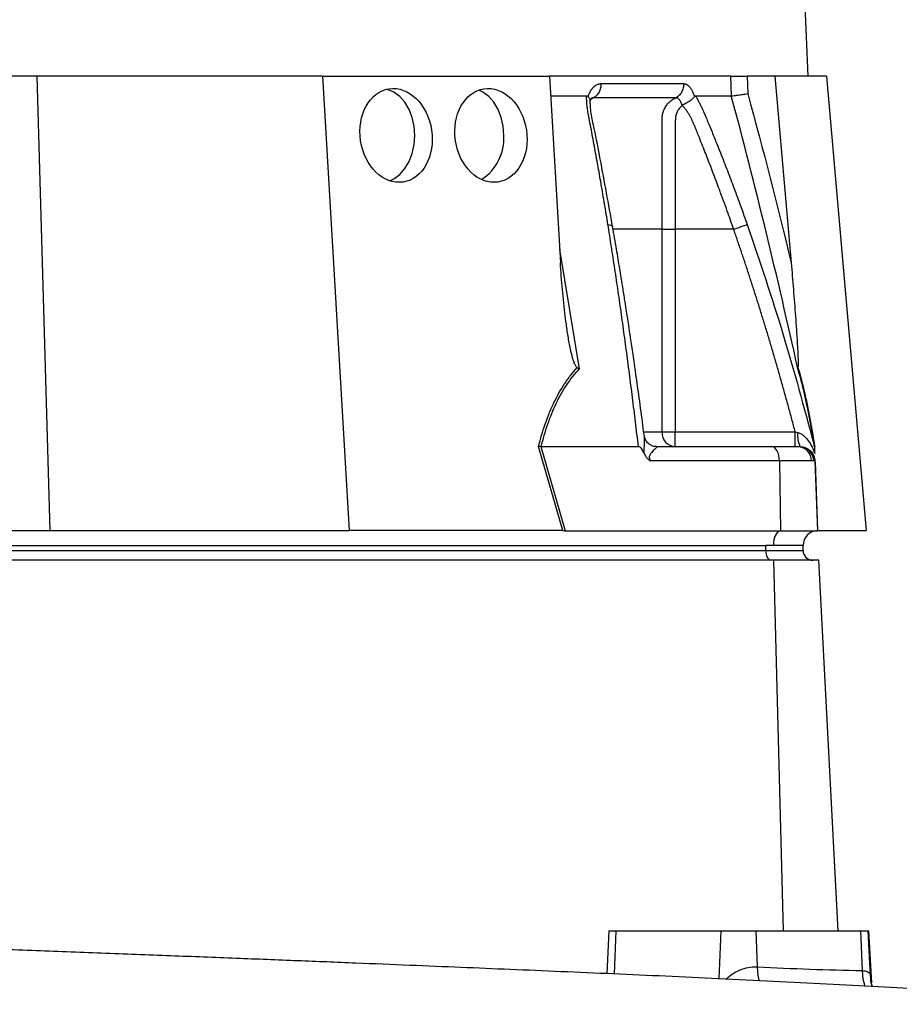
# Model space of a CAD drawing. Header units: millimetres. Extents: x 571 to 2569, y 611 to 2775.
# Tile 15 of 20: x 2199 to 2377, y 1122 to 1321. Entities that reach past the tile are written whole.
import ezdxf

# ---------------------------------------------------------------- set-up
doc = ezdxf.new("R2010")
doc.units = ezdxf.units.MM

msp = doc.modelspace()

# ---------------------------------------------------------------- linework, layer by layer
at = {"color": 7, "linetype": 'Continuous', "lineweight": 25}
for p, q in [((2358.71, 1309.61), (2318.21, 2271.61)), ((2202.7, 1309.61), (2146.31, 1309.61)), ((2202.7, 1309.61), (2205.33, 1217.61)), ((2260.45, 1309.61), (2202.7, 1309.61)), ((2260.45, 1309.61), (2265.87, 1217.61)), ((2260.45, 1309.61), (2306.39, 1309.61)), ((2306.39, 1309.61), (2308.61, 1271.81)), ((2343.06, 1309.61), (2306.39, 1309.61)), ((2343.2, 1305.61), (2343.06, 1309.61)), ((2346.39, 1309.61), (2346.51, 1306.06)), ((2351.99, 1309.61), (2346.39, 1309.61)), ((2351.99, 1309.61), (2355.29, 1271.81)), ((2362.45, 1309.61), (2351.99, 1309.61)), ((2362.45, 1309.61), (2370.5, 1217.61)), ((2306.62, 1305.61), (2313.91, 1305.61)), ((2314.21, 1305.47), (2314.26, 1305.61)), ((2335.67, 1305.61), (2335.71, 1305.47)), ((2329.17, 1237.61), (2329.17, 1278.61)), ((2331.86, 1278.61), (2331.86, 1237.61)), ((2343.66, 1278.61), (2331.86, 1278.61)), ((2329.17, 1237.61), (2331.86, 1237.61)), ((2331.86, 1234.61), (2331.86, 1237.61)), ((2331.86, 1237.61), (2356.12, 1237.61)), ((2309.11, 1217.61), (2304.18, 1234.63)), ((2304.66, 1234.61), (2309.58, 1217.6)), ((2304.67, 1234.61), (2324.4, 1234.61)), ((2328.08, 1234.61), (2351.41, 1234.61)), ((2351.41, 1234.61), (2356.57, 1234.61)), ((2356.57, 1234.61), (2356.93, 1234.61)), ((2356.93, 1234.61), (2357.11, 1234.61)), ((2359.85, 1235.17), (2360.01, 1234.61)), ((2360, 1234.58), (2359.92, 1234.92)), ((2352.91, 1231.71), (2326.87, 1231.71)), ((2352.91, 1231.71), (2353.15, 1217.6)), ((2359.43, 1231.71), (2352.91, 1231.71)), ((2359.87, 1231.71), (2359.43, 1231.71)), ((2360.11, 1231.71), (2359.87, 1231.71)), ((2360.11, 1231.71), (2360.6, 1217.6)), ((2152.54, 1217.61), (2205.33, 1217.61)), ((2205.33, 1217.61), (2265.87, 1217.61)), ((2308.87, 1217.61), (2265.87, 1217.61)), ((2309.58, 1217.6), (2353.15, 1217.6)), ((2353.15, 1217.6), (2360.6, 1217.6)), ((2360.7, 1217.61), (2370.5, 1217.61)), ((2108.2, 1214.61), (2350.2, 1214.61)), ((2351.7, 1214.61), (2350.2, 1214.61)), ((2350.2, 1213.61), (2350.2, 1214.61)), ((2357.7, 1214.61), (2351.7, 1214.61)), ((2357.7, 1213.61), (2357.7, 1214.61)), ((2108.2, 1213.61), (2350.2, 1213.61)), ((2350.2, 1213.61), (2357.7, 1213.61)), ((2351.78, 1211.61), (2109.78, 1211.61)), ((2360.86, 1211.61), (2351.78, 1211.61)), ((2364.79, 1136.61), (2360.86, 1211.61)), ((2318.44, 1136.61), (2317.99, 1127.94)), ((2318.44, 1136.61), (2319.91, 1136.61)), ((2319.91, 1136.61), (2341.12, 1136.61)), ((2341.12, 1136.61), (2348.19, 1136.61)), ((2348.46, 1129.3), (2348.19, 1136.61)), ((2348.19, 1136.61), (2369.4, 1136.61)), ((2369.7, 1128.57), (2369.4, 1136.61)), ((2369.4, 1136.61), (2370.87, 1136.61)), ((2371.35, 1127.41), (2370.87, 1136.61)), ((2370.87, 1136.61), (2371.04, 1136.61)), ((2371.59, 1126.1), (2371.04, 1136.61))]:
    msp.add_line(p, q, dxfattribs=at)
at = {"color": 8, "linetype": 'Continuous', "lineweight": 25}
for p, q in [((2308.45, 1274.49), (2312.43, 1250.37)), ((2325.56, 1237.61), (2329.17, 1237.61)), ((2360.16, 1231.55), (2360.65, 1217.61)), ((2353.75, 1136.61), (2351.78, 1211.61)), ((2319.58, 1127.87), (2319.91, 1136.61)), ((2340.76, 1126.91), (2341.12, 1136.61))]:
    msp.add_line(p, q, dxfattribs=at)
at = {"color": 7, "linetype": 'Continuous', "lineweight": 25, "flags": 128}
for points in [[(2279.16, 1297.61), (2279.03, 1299.46), (2278.64, 1301.24), (2278.01, 1302.88), (2277.16, 1304.32), (2276.12, 1305.5), (2274.94, 1306.38), (2273.66, 1306.92), (2273.52, 1306.96)], [(2297.14, 1297.61), (2297.01, 1299.46), (2296.62, 1301.24), (2295.99, 1302.88), (2295.14, 1304.32), (2294.1, 1305.5), (2292.92, 1306.38), (2292.09, 1306.78)], [(2274.07, 1288.42), (2274.94, 1288.83), (2276.12, 1289.71), (2277.16, 1290.89), (2278.01, 1292.33), (2278.64, 1293.97), (2279.03, 1295.75), (2279.16, 1297.61)], [(2352.91, 1231.71), (2352.87, 1232.28), (2352.78, 1232.83), (2352.64, 1233.33), (2352.45, 1233.76), (2352.22, 1234.12), (2351.97, 1234.39), (2351.69, 1234.55), (2351.41, 1234.61)], [(2353.15, 1217.6), (2352.87, 1217.53), (2352.59, 1217.35), (2352.34, 1217.06), (2352.13, 1216.69), (2351.95, 1216.24), (2351.81, 1215.73), (2351.73, 1215.18), (2351.7, 1214.61)], [(2351.2, 1211.61), (2351.01, 1211.64), (2350.82, 1211.76), (2350.65, 1211.94), (2350.5, 1212.19), (2350.37, 1212.49), (2350.28, 1212.84), (2350.22, 1213.22), (2350.2, 1213.61)]]:
    msp.add_lwpolyline(points, dxfattribs=at)
at = {"color": 8, "linetype": 'Continuous', "lineweight": 25, "flags": 128}
for points in [[(2348.88, 1126.44), (2348.62, 1127.55), (2348.46, 1129.3)], [(2370.28, 1125.35), (2369.89, 1126.84), (2369.7, 1128.57)]]:
    msp.add_lwpolyline(points, dxfattribs=at)
at = {"color": 7, "linetype": 'Continuous', "lineweight": 25}
for centre, radius, start, end in [((2287.28, 1296.98), 9.88, 302.8021, 3.631), ((2332.02, 1237.46), 2.86, 177.0312, 266.6861), ((2361.6, 1236.8), 5, 172.1759, 206.0599), ((2356.5, 1231.68), 2.93, 0.5839, 88.6448), ((2356.9, 1231.63), 2.97, 1.5174, 89.5528), ((2360.7, 1214.61), 3, 92, 180), ((2360.7, 1214.61), 3, 90, 91.0431), ((2359.7, 1213.61), 2, 180, 270)]:
    msp.add_arc(centre, radius, start, end, dxfattribs=at)
for centre in [(2275.37, 1297.61), (2294.56, 1297.61)]:
    msp.add_ellipse(centre, major_axis=(-1.41, 9.44), ratio=0.760402, dxfattribs=at)
msp.add_ellipse((2310.2, 1214.61), major_axis=(13.24, -0.32), ratio=0.225259, start_param=1.658536, end_param=1.676742, dxfattribs=at)
for points, knots in [([(2343.06, 1309.61), (2343.19, 1309.61), (2343.36, 1309.61), (2343.82, 1309.61), (2344.09, 1309.61), (2344.54, 1309.61), (2344.7, 1309.61), (2345.02, 1309.61), (2345.19, 1309.61), (2345.7, 1309.61), (2346.04, 1309.61), (2346.39, 1309.61)], [0, 0, 0, 0, 0.25, 0.25, 0.5, 0.5, 0.625, 0.625, 0.75, 0.75, 1, 1, 1, 1]), ([(2314.26, 1305.61), (2314.28, 1305.67), (2314.33, 1305.81), (2314.41, 1306), (2314.49, 1306.18), (2314.58, 1306.36), (2314.67, 1306.53), (2314.76, 1306.69), (2314.86, 1306.84), (2314.97, 1306.99), (2315.07, 1307.12), (2315.18, 1307.25), (2315.3, 1307.37), (2315.42, 1307.49), (2315.58, 1307.62), (2315.79, 1307.77), (2316.04, 1307.91), (2316.29, 1308.01), (2316.56, 1308.07), (2316.73, 1308.07), (2316.82, 1308.08)], [0, 0, 0, 0, 0.044249, 0.088103, 0.131644, 0.174954, 0.21812, 0.261226, 0.304357, 0.347601, 0.391041, 0.434763, 0.478847, 0.523375, 0.568424, 0.654803, 0.740537, 0.826241, 0.912528, 1, 1, 1, 1]), ([(2316.82, 1308.08), (2316.83, 1307.8), (2316.8, 1307.5), (2316.68, 1306.91), (2316.57, 1306.63), (2316.3, 1306.1), (2316.13, 1305.87), (2315.74, 1305.48), (2315.53, 1305.33), (2315.31, 1305.22)], [0, 0, 0, 0, 0.25, 0.25, 0.5, 0.5, 0.75, 0.75, 1, 1, 1, 1]), ([(2333.55, 1308.08), (2333.56, 1307.79), (2333.54, 1307.5), (2333.4, 1306.91), (2333.29, 1306.63), (2332.99, 1306.1), (2332.8, 1305.87), (2332.39, 1305.48), (2332.16, 1305.33), (2331.93, 1305.22)], [0, 0, 0, 0, 0.25, 0.25, 0.5, 0.5, 0.75, 0.75, 1, 1, 1, 1]), ([(2333.56, 1308.08), (2333.59, 1308.08), (2333.66, 1308.07), (2333.77, 1308.06), (2333.87, 1308.03), (2333.98, 1308), (2334.08, 1307.96), (2334.19, 1307.9), (2334.29, 1307.84), (2334.39, 1307.77), (2334.49, 1307.68), (2334.62, 1307.56), (2334.77, 1307.4), (2334.95, 1307.17), (2335.11, 1306.91), (2335.27, 1306.62), (2335.41, 1306.31), (2335.55, 1305.97), (2335.63, 1305.73), (2335.67, 1305.61)], [0, 0, 0, 0, 0.043919, 0.087472, 0.13073, 0.173768, 0.216664, 0.259492, 0.30233, 0.345255, 0.388344, 0.431671, 0.51489, 0.596546, 0.677156, 0.757259, 0.837405, 0.91814, 1, 1, 1, 1]), ([(2318.22, 1279.57), (2318.11, 1280.25), (2317.89, 1281.63), (2317.55, 1283.68), (2317.2, 1285.71), (2316.86, 1287.74), (2316.4, 1290.35), (2315.83, 1293.55), (2315.25, 1296.71), (2314.78, 1299.22), (2314.49, 1300.71), (2314.29, 1301.77), (2314.18, 1302.37), (2314.1, 1302.89), (2314.03, 1303.39), (2313.98, 1303.92), (2313.94, 1304.49), (2313.91, 1305.05), (2313.91, 1305.42), (2313.91, 1305.61)], [0, 0, 0, 0, 0.077777, 0.1552, 0.232272, 0.308995, 0.385372, 0.530526, 0.674474, 0.747423, 0.819615, 0.846383, 0.869761, 0.889755, 0.906383, 0.929523, 0.9528, 0.976272, 1, 1, 1, 1]), ([(2313.91, 1305.61), (2313.93, 1305.6), (2313.98, 1305.6), (2314.04, 1305.59), (2314.1, 1305.56), (2314.16, 1305.52), (2314.19, 1305.49), (2314.21, 1305.47)], [0, 0, 0, 0, 0.212576, 0.416535, 0.614103, 0.807726, 1, 1, 1, 1]), ([(2314.21, 1305.47), (2314.35, 1305.31), (2314.6, 1305.01), (2314.59, 1304.72), (2314.59, 1304.58)], [0, 0, 0, 0, 0.542776, 1, 1, 1, 1]), ([(2333.25, 1303.71), (2333.26, 1303.72), (2333.29, 1303.75), (2333.35, 1303.79), (2333.42, 1303.83), (2333.5, 1303.87), (2333.59, 1303.92), (2333.7, 1303.98), (2333.82, 1304.03), (2333.95, 1304.1), (2334.09, 1304.17), (2334.24, 1304.26), (2334.4, 1304.35), (2334.57, 1304.45), (2334.74, 1304.56), (2334.91, 1304.68), (2335.09, 1304.82), (2335.27, 1304.97), (2335.44, 1305.13), (2335.59, 1305.3), (2335.67, 1305.41), (2335.71, 1305.47)], [0, 0, 0, 0, 0.017248, 0.037456, 0.060913, 0.087838, 0.118407, 0.152763, 0.191026, 0.233291, 0.279627, 0.330072, 0.384627, 0.443251, 0.505852, 0.572276, 0.648655, 0.730209, 0.816408, 0.906598, 1, 1, 1, 1]), ([(2335.71, 1305.47), (2335.72, 1305.49), (2335.74, 1305.51), (2335.78, 1305.55), (2335.81, 1305.57), (2335.85, 1305.59), (2335.89, 1305.6), (2335.92, 1305.61), (2335.93, 1305.61)], [0, 0, 0, 0, 0.160202, 0.321039, 0.484027, 0.650625, 0.822199, 1, 1, 1, 1]), ([(2335.93, 1305.61), (2335.99, 1305.5), (2336.11, 1305.29), (2336.29, 1304.98), (2336.47, 1304.66), (2336.64, 1304.34), (2336.81, 1304.02), (2336.97, 1303.7), (2337.13, 1303.38), (2337.28, 1303.05), (2337.48, 1302.63), (2337.73, 1302.05), (2338.09, 1301.19), (2338.53, 1300.13), (2339.03, 1298.92), (2339.86, 1296.91), (2340.99, 1294.09), (2342.39, 1290.49), (2343.76, 1286.87), (2345.1, 1283.23), (2345.97, 1280.79), (2346.41, 1279.57)], [0, 0, 0, 0, 0.0134228, 0.0267382, 0.0399565, 0.0530881, 0.0661437, 0.0791341, 0.0920702, 0.1049632, 0.1178244, 0.141662, 0.1728313, 0.2170572, 0.2634912, 0.3121266, 0.4491557, 0.58733, 0.7237611, 0.8613131, 1, 1, 1, 1]), ([(2356.64, 1250.37), (2354.6, 1259.62), (2352.47, 1268.86), (2347.99, 1287.28), (2345.65, 1296.46), (2343.19, 1305.61)], [0, 0, 0, 0, 0.5, 0.5, 1, 1, 1, 1]), ([(2343.2, 1305.61), (2343.32, 1305.62), (2343.5, 1305.63), (2343.96, 1305.69), (2344.22, 1305.72), (2344.67, 1305.78), (2344.83, 1305.81), (2345.15, 1305.85), (2345.32, 1305.88), (2345.66, 1305.93), (2345.83, 1305.95), (2346.17, 1306), (2346.34, 1306.03), (2346.51, 1306.06)], [0, 0, 0, 0, 0.25, 0.25, 0.5, 0.5, 0.625, 0.625, 0.75, 0.75, 0.875, 0.875, 1, 1, 1, 1]), ([(2314.58, 1304.36), (2314.6, 1304.42), (2314.66, 1304.61), (2314.77, 1304.88), (2314.93, 1305.13), (2314.91, 1305.11), (2314.9, 1305.1)], [0, 0, 0, 0, 0.121018, 0.347236, 0.71047, 1, 1, 1, 1]), ([(2319.18, 1279.12), (2318.35, 1283.71), (2317.13, 1290.38), (2315.71, 1297.94), (2314.73, 1302.14), (2314.66, 1303.95), (2314.63, 1304.86)], [0, 0, 0, 0, 0.521787, 0.759699, 0.879052, 1, 1, 1, 1]), ([(2331.93, 1305.22), (2331.36, 1305.22), (2330.12, 1305.22), (2328.27, 1305.22), (2326.25, 1305.22), (2324.83, 1305.22), (2323.33, 1305.22), (2321.87, 1305.22), (2319.67, 1305.22), (2317.54, 1305.22), (2316.03, 1305.22), (2315.31, 1305.22)], [0.7589111, 0.7589111, 0.7589111, 0.7589111, 0.7820302, 0.8131687, 0.8443073, 0.8754458, 0.8754458, 0.9065844, 0.9377229, 0.9688615, 0.9919807, 0.9919807, 0.9919807, 0.9919807]), ([(2329.17, 1278.61), (2329.17, 1283.25), (2329.17, 1287.89), (2329.18, 1294.86), (2329.18, 1297.47), (2329.18, 1300.08), (2329.18, 1300.51), (2329.18, 1300.66), (2329.18, 1300.95), (2329.19, 1301.09), (2329.22, 1301.52), (2329.27, 1301.81), (2329.42, 1302.36), (2329.51, 1302.63), (2329.75, 1303.15), (2329.89, 1303.39), (2330.2, 1303.86), (2330.38, 1304.08), (2330.77, 1304.47), (2330.98, 1304.65), (2331.44, 1304.97), (2331.68, 1305.1), (2331.93, 1305.22)], [0, 0, 0, 0, 0.5, 0.5, 0.75, 0.78125, 0.78125, 0.796875, 0.796875, 0.8125, 0.8125, 0.84375, 0.84375, 0.875, 0.875, 0.90625, 0.90625, 0.9375, 0.9375, 0.96875, 0.96875, 1, 1, 1, 1]), ([(2333.23, 1303.52), (2332.99, 1303.41), (2332.8, 1303.23), (2332.47, 1302.84), (2332.33, 1302.61), (2332.11, 1302.14), (2332.02, 1301.89), (2331.9, 1301.38), (2331.87, 1301.12), (2331.86, 1300.72), (2331.86, 1300.59), (2331.86, 1300.33), (2331.86, 1299.93), (2331.86, 1299), (2331.86, 1296.09), (2331.86, 1289.2), (2331.86, 1282.84), (2331.86, 1278.61)], [0, 0, 0, 0, 0.03125, 0.03125, 0.0625, 0.0625, 0.09375, 0.09375, 0.125, 0.125, 0.140625, 0.140625, 0.15625, 0.1875, 0.25, 0.5, 1, 1, 1, 1]), ([(2333.22, 1303.7), (2333.22, 1303.73), (2333.2, 1303.82), (2333.16, 1303.95), (2333.1, 1304.1), (2333.03, 1304.26), (2332.95, 1304.44), (2332.84, 1304.61), (2332.72, 1304.79), (2332.58, 1304.95), (2332.42, 1305.07), (2332.26, 1305.16), (2332.1, 1305.21), (2331.98, 1305.22), (2331.93, 1305.22)], [0, 0, 0, 0, 0.038504, 0.086514, 0.144034, 0.211029, 0.287449, 0.37325, 0.468405, 0.572922, 0.680036, 0.786786, 0.893373, 1, 1, 1, 1]), ([(2343.66, 1278.61), (2343.23, 1279.83), (2342.31, 1282.47), (2340.77, 1286.69), (2339.44, 1290.19), (2338.44, 1292.79), (2337.84, 1294.33), (2337.21, 1295.93), (2336.7, 1297.19), (2336.34, 1298.1), (2336.12, 1298.64), (2335.9, 1299.18), (2335.67, 1299.71), (2335.45, 1300.25), (2335.27, 1300.68), (2335.12, 1301), (2335.01, 1301.23), (2334.88, 1301.47), (2334.73, 1301.71), (2334.57, 1301.96), (2334.4, 1302.22), (2334.22, 1302.49), (2334.02, 1302.76), (2333.81, 1303.04), (2333.59, 1303.31), (2333.43, 1303.49), (2333.36, 1303.58)], [0, 0, 0, 0, 0.1430849, 0.3087961, 0.4974272, 0.5558348, 0.6167425, 0.6801666, 0.746121, 0.7674049, 0.7887232, 0.8100742, 0.8314556, 0.8528654, 0.8743009, 0.8830022, 0.8923359, 0.9022824, 0.9128154, 0.9239043, 0.9355143, 0.9476077, 0.9601447, 0.9730839, 0.986383, 1, 1, 1, 1]), ([(2324.4, 1234.61), (2324.3, 1235.44), (2324.1, 1237.11), (2323.81, 1239.61), (2323.5, 1242.08), (2323.2, 1244.55), (2322.89, 1246.99), (2322.58, 1249.42), (2322.26, 1251.84), (2321.94, 1254.24), (2321.62, 1256.62), (2321.3, 1258.98), (2320.97, 1261.34), (2320.64, 1263.67), (2320.3, 1265.99), (2319.97, 1268.29), (2319.62, 1270.58), (2319.28, 1272.85), (2318.93, 1275.1), (2318.58, 1277.34), (2318.34, 1278.82), (2318.22, 1279.57)], [0, 0, 0, 0, 0.055211, 0.110128, 0.164753, 0.219086, 0.273129, 0.326884, 0.38035, 0.43353, 0.486425, 0.539036, 0.591365, 0.643413, 0.695181, 0.746671, 0.797884, 0.848822, 0.899487, 0.949879, 1, 1, 1, 1]), ([(2343.66, 1278.61), (2343.95, 1278.71), (2344.26, 1278.81), (2344.86, 1279.02), (2345.15, 1279.13), (2345.66, 1279.31), (2345.88, 1279.38), (2346.22, 1279.5), (2346.34, 1279.54), (2346.41, 1279.57)], [0, 0, 0, 0, 0.25, 0.25, 0.5, 0.5, 0.75, 0.75, 1, 1, 1, 1]), ([(2325.59, 1236.76), (2325.5, 1237.48), (2325.16, 1240.06), (2324.59, 1244.24), (2323.92, 1249.04), (2323.34, 1253.09), (2322.85, 1256.4), (2322.47, 1258.89), (2322.18, 1260.79), (2321.91, 1262.55), (2321.58, 1264.69), (2321.14, 1267.44), (2320.59, 1270.8), (2319.93, 1274.77), (2319.44, 1277.6), (2319.18, 1279.12)], [0, 0, 0, 0, 0.050663, 0.180653, 0.293264, 0.388491, 0.466333, 0.526794, 0.564787, 0.601011, 0.651659, 0.716876, 0.796665, 0.891033, 1, 1, 1, 1]), ([(2329.17, 1278.61), (2329.42, 1278.61), (2329.81, 1278.61), (2330.75, 1278.61), (2331.3, 1278.61), (2331.86, 1278.61)], [0, 0, 0, 0, 0.5, 0.5, 1, 1, 1, 1]), ([(2356.12, 1237.61), (2355.89, 1238.46), (2355.44, 1240.17), (2354.75, 1242.71), (2354.05, 1245.24), (2353.35, 1247.75), (2352.64, 1250.24), (2351.92, 1252.71), (2351.2, 1255.16), (2350.48, 1257.59), (2349.74, 1260), (2349, 1262.39), (2348.26, 1264.77), (2347.51, 1267.12), (2346.75, 1269.45), (2345.99, 1271.77), (2345.22, 1274.07), (2344.44, 1276.34), (2343.92, 1277.85), (2343.66, 1278.61)], [0, 0, 0, 0, 0.061953, 0.123509, 0.18467, 0.245435, 0.305808, 0.365787, 0.425376, 0.484574, 0.543383, 0.601804, 0.659839, 0.717488, 0.774754, 0.831636, 0.888137, 0.944258, 1, 1, 1, 1]), ([(2312.01, 1250.6), (2311.92, 1250.65), (2311.86, 1250.73), (2311.73, 1250.91), (2311.68, 1251), (2311.53, 1251.29), (2311.44, 1251.5), (2311.21, 1252.13), (2311.09, 1252.56), (2310.86, 1253.44), (2310.76, 1253.88), (2310.57, 1254.76), (2310.48, 1255.21), (2310.23, 1256.54), (2310.09, 1257.43), (2309.82, 1259.22), (2309.7, 1260.12), (2309.36, 1262.81), (2309.17, 1264.6), (2308.85, 1268.21), (2308.72, 1270.01), (2308.61, 1271.81)], [0, 0, 0, 0, 0.015625, 0.015625, 0.03125, 0.03125, 0.0625, 0.0625, 0.125, 0.125, 0.1875, 0.1875, 0.25, 0.25, 0.375, 0.375, 0.5, 0.5, 0.75, 0.75, 1, 1, 1, 1]), ([(2355.29, 1271.81), (2355.45, 1270.01), (2355.6, 1268.21), (2355.89, 1264.6), (2356.03, 1262.8), (2356.23, 1260.11), (2356.29, 1259.21), (2356.41, 1257.42), (2356.47, 1256.53), (2356.54, 1255.19), (2356.57, 1254.75), (2356.62, 1253.86), (2356.64, 1253.42), (2356.67, 1252.55), (2356.69, 1252.12), (2356.7, 1251.49), (2356.7, 1251.29), (2356.7, 1251), (2356.69, 1250.91), (2356.68, 1250.73), (2356.67, 1250.65), (2356.66, 1250.6)], [0, 0, 0, 0, 0.25, 0.25, 0.5, 0.5, 0.625, 0.625, 0.75, 0.75, 0.8125, 0.8125, 0.875, 0.875, 0.9375, 0.9375, 0.96875, 0.96875, 0.984375, 0.984375, 1, 1, 1, 1]), ([(2304.18, 1234.63), (2304.57, 1236.16), (2305.01, 1237.67), (2305.77, 1239.87), (2306.04, 1240.59), (2306.61, 1242.01), (2306.92, 1242.71), (2307.88, 1244.74), (2308.59, 1246.03), (2309.79, 1247.85), (2310.21, 1248.43), (2311.08, 1249.56), (2311.53, 1250.09), (2312.01, 1250.6)], [0, 0, 0, 0, 0.25, 0.25, 0.375, 0.375, 0.5, 0.5, 0.75, 0.75, 0.875, 0.875, 1, 1, 1, 1]), ([(2312.43, 1250.37), (2311.48, 1249.36), (2310.61, 1248.27), (2309.04, 1245.91), (2308.33, 1244.64), (2307.37, 1242.63), (2307.07, 1241.94), (2306.5, 1240.53), (2306.23, 1239.82), (2305.48, 1237.63), (2305.05, 1236.13), (2304.67, 1234.61)], [0, 0, 0, 0, 0.25, 0.25, 0.5, 0.5, 0.625, 0.625, 0.75, 0.75, 1, 1, 1, 1]), ([(2360.01, 1234.61), (2359.76, 1236.13), (2359.51, 1237.63), (2359.12, 1239.82), (2358.98, 1240.53), (2358.71, 1241.94), (2358.57, 1242.63), (2358.15, 1244.64), (2357.86, 1245.91), (2357.26, 1248.27), (2356.95, 1249.36), (2356.64, 1250.37)], [0, 0, 0, 0, 0.25, 0.25, 0.375, 0.375, 0.5, 0.5, 0.75, 0.75, 1, 1, 1, 1]), ([(2356.66, 1250.6), (2356.82, 1250.09), (2356.98, 1249.56), (2357.29, 1248.43), (2357.44, 1247.85), (2357.9, 1246.03), (2358.19, 1244.74), (2358.62, 1242.71), (2358.76, 1242.01), (2359.03, 1240.59), (2359.16, 1239.87), (2359.56, 1237.67), (2359.81, 1236.16), (2360.06, 1234.63)], [0, 0, 0, 0, 0.125, 0.125, 0.25, 0.25, 0.5, 0.5, 0.625, 0.625, 0.75, 0.75, 1, 1, 1, 1]), ([(2356.12, 1234.61), (2356.12, 1234.61), (2356.12, 1234.68), (2356.12, 1234.98), (2356.12, 1235.21), (2356.12, 1235.76), (2356.12, 1236.09), (2356.12, 1236.82), (2356.12, 1237.21), (2356.12, 1237.61)], [0, 0, 0, 0, 0.25, 0.25, 0.5, 0.5, 0.75, 0.75, 1, 1, 1, 1]), ([(2328.02, 1234.62), (2327.97, 1234.62), (2327.72, 1234.6), (2327.1, 1234.77), (2326.38, 1235.22), (2325.87, 1235.86), (2325.64, 1236.44), (2325.62, 1236.65), (2325.61, 1236.72)], [0, 0, 0, 0, 0.046296, 0.262286, 0.492634, 0.725331, 0.917134, 1, 1, 1, 1]), ([(2356.65, 1237.48), (2356.89, 1237.43), (2357.11, 1237.33), (2357.52, 1237.09), (2357.71, 1236.95), (2358.24, 1236.48), (2358.54, 1236.12), (2359.08, 1235.36), (2359.31, 1234.96), (2359.72, 1234.11), (2359.9, 1233.66), (2360.05, 1233.2)], [0, 0, 0, 0, 0.125, 0.125, 0.25, 0.25, 0.5, 0.5, 0.75, 0.75, 1, 1, 1, 1]), ([(2325.56, 1233.2), (2325.44, 1233.5), (2325.3, 1233.8), (2325.04, 1234.2), (2324.94, 1234.33), (2324.76, 1234.48), (2324.7, 1234.52), (2324.56, 1234.58), (2324.49, 1234.6), (2324.42, 1234.61)], [0, 0, 0, 0, 0.5, 0.5, 0.75, 0.75, 0.875, 0.875, 1, 1, 1, 1]), ([(2328.08, 1234.61), (2328.14, 1234.61), (2328.14, 1234.58), (2328.09, 1234.49), (2328.04, 1234.42), (2327.83, 1234.2), (2327.63, 1234.02), (2327.3, 1233.69), (2327.19, 1233.58), (2326.96, 1233.32), (2326.84, 1233.18), (2326.69, 1232.92), (2326.65, 1232.83), (2326.59, 1232.63), (2326.57, 1232.51), (2326.59, 1232.27), (2326.63, 1232.14), (2326.73, 1231.91), (2326.8, 1231.81), (2326.87, 1231.71)], [0, 0, 0, 0, 0.125, 0.125, 0.25, 0.25, 0.5, 0.5, 0.625, 0.625, 0.75, 0.75, 0.8125, 0.8125, 0.875, 0.875, 0.9375, 0.9375, 1, 1, 1, 1]), ([(2357.11, 1234.61), (2357.46, 1234.61), (2357.83, 1234.54), (2358.55, 1234.26), (2358.9, 1234.04), (2359.48, 1233.48), (2359.71, 1233.14), (2360.02, 1232.43), (2360.09, 1232.06), (2360.11, 1231.71)], [0, 0, 0, 0, 0.25, 0.25, 0.5, 0.5, 0.75, 0.75, 1, 1, 1, 1]), ([(2360.01, 1234.61), (2360.01, 1234.61), (2360.01, 1234.53), (2360.02, 1234.33), (2360.02, 1234.21), (2360.03, 1233.94), (2360.03, 1233.79), (2360.04, 1233.5), (2360.05, 1233.35), (2360.05, 1233.2)], [0, 0, 0, 0, 0.25, 0.25, 0.5, 0.5, 0.75, 0.75, 1, 1, 1, 1]), ([(2325.56, 1233.2), (2325.63, 1233.03), (2325.71, 1232.88), (2325.88, 1232.58), (2325.99, 1232.44), (2326.21, 1232.19), (2326.33, 1232.08), (2326.59, 1231.88), (2326.73, 1231.79), (2326.87, 1231.71)], [0, 0, 0, 0, 0.25, 0.25, 0.5, 0.5, 0.75, 0.75, 1, 1, 1, 1]), ([(2558.37, 1048.09), (2557.86, 1050.68), (2556.86, 1055.71), (2554.53, 1062.79), (2551.83, 1069.15), (2548.88, 1074.76), (2545.84, 1079.61), (2542.7, 1083.92), (2539.63, 1087.63), (2536.73, 1090.74), (2534.14, 1093.26), (2531.65, 1095.5), (2528.47, 1098.12), (2524.68, 1100.91), (2520.46, 1103.61), (2516.65, 1105.75), (2513.18, 1107.49), (2509.87, 1108.97), (2506.57, 1110.29), (2503.27, 1111.47), (2500.23, 1112.43), (2497.62, 1113.18), (2495.3, 1113.79), (2493.18, 1114.3), (2491.41, 1114.7), (2489.89, 1115.02), (2488.35, 1115.34), (2486.56, 1115.68), (2484.42, 1116.07), (2482.13, 1116.45), (2479.88, 1116.81), (2477.71, 1117.13), (2475.33, 1117.46), (2472.78, 1117.8), (2470.09, 1118.14), (2467.5, 1118.45), (2465.07, 1118.72), (2462.8, 1118.97), (2460.56, 1119.2), (2458.18, 1119.44), (2455.49, 1119.7), (2452.5, 1119.97), (2449.25, 1120.26), (2445.86, 1120.54), (2442.51, 1120.82), (2438.71, 1121.12), (2434.52, 1121.44), (2429.91, 1121.77), (2425.23, 1122.11), (2420.22, 1122.45), (2414.82, 1122.81), (2409.01, 1123.19), (2401.76, 1123.64), (2393.03, 1124.16), (2383.02, 1124.73), (2372.91, 1125.28), (2362.56, 1125.83), (2351.86, 1126.37), (2340.99, 1126.9), (2330.08, 1127.41), (2319.42, 1127.88), (2308.9, 1128.34), (2298.62, 1128.78), (2288.41, 1129.2), (2278, 1129.63), (2266.99, 1130.08), (2255.28, 1130.55), (2242.81, 1131.04), (2229.56, 1131.56), (2215.78, 1132.09), (2201.48, 1132.63), (2186.64, 1133.19), (2171.14, 1133.76), (2155.34, 1134.33), (2139.41, 1134.89), (2123.7, 1135.44), (2108.3, 1135.97), (2093.61, 1136.48), (2079.67, 1136.96), (2066.52, 1137.41), (2054.96, 1137.81), (2044.89, 1138.16), (2036.1, 1138.46), (2027.26, 1138.77), (2017.9, 1139.09), (2007.63, 1139.45), (1996.59, 1139.84), (1984.83, 1140.25), (1972.47, 1140.68), (1959.43, 1141.14), (1947.64, 1141.56), (1937.42, 1141.92), (1929.13, 1142.21), (1921.4, 1142.48), (1914.32, 1142.73), (1907.75, 1142.95), (1901.69, 1143.16), (1896.03, 1143.36), (1890.65, 1143.55), (1885.33, 1143.74), (1879.89, 1143.94), (1873.24, 1144.18), (1865.36, 1144.48), (1856.16, 1144.84), (1847.38, 1145.2), (1838.95, 1145.54), (1830.85, 1145.87), (1822.69, 1146.19), (1814.98, 1146.5), (1809.03, 1146.72), (1804.7, 1146.89), (1801.5, 1147.01), (1798.13, 1147.15), (1794.53, 1147.3), (1790.9, 1147.46), (1787.53, 1147.61), (1784.26, 1147.77), (1781.22, 1147.93), (1778.5, 1148.08), (1776.17, 1148.22), (1773.76, 1148.36), (1771, 1148.54), (1768.06, 1148.75), (1765.12, 1148.98), (1762.3, 1149.23), (1759.69, 1149.5), (1757.42, 1149.76), (1755.53, 1150.02), (1753.94, 1150.27), (1752.34, 1150.55), (1750.76, 1150.88), (1749.12, 1151.25), (1747.5, 1151.64), (1745.53, 1152.11), (1743.27, 1152.66), (1740.82, 1153.24), (1738.37, 1153.8), (1735.39, 1154.47), (1732.1, 1155.18), (1728.72, 1155.89), (1725.41, 1156.55), (1722.25, 1157.16), (1719.17, 1157.73), (1716.11, 1158.29), (1713.12, 1158.82), (1709.99, 1159.37), (1706.44, 1159.98), (1703.19, 1160.53), (1700.53, 1160.98), (1698.76, 1161.28), (1697.24, 1161.53), (1695.97, 1161.74), (1694.91, 1161.92), (1693.87, 1162.09), (1692.52, 1162.31), (1690.6, 1162.63), (1688.06, 1163.05), (1684.91, 1163.56), (1681.15, 1164.17), (1678.43, 1164.61), (1676.98, 1164.85)], [0, 0, 0, 0, 0.006334, 0.012291, 0.017828, 0.022904, 0.027486, 0.031546, 0.0357, 0.039049, 0.041775, 0.044499, 0.047274, 0.051979, 0.056271, 0.060177, 0.063983, 0.067847, 0.072336, 0.077178, 0.081649, 0.085931, 0.090942, 0.094847, 0.098266, 0.101208, 0.103989, 0.107937, 0.112601, 0.117643, 0.122595, 0.127471, 0.132326, 0.138235, 0.143899, 0.149178, 0.154005, 0.158288, 0.162347, 0.167016, 0.171873, 0.177284, 0.183145, 0.188839, 0.194263, 0.199417, 0.20678, 0.213513, 0.220199, 0.227193, 0.234489, 0.242088, 0.249998, 0.262195, 0.274411, 0.286597, 0.298712, 0.310715, 0.322564, 0.333347, 0.343704, 0.353642, 0.363159, 0.372248, 0.381566, 0.391334, 0.401648, 0.412521, 0.423983, 0.436073, 0.448078, 0.460651, 0.473756, 0.486878, 0.499514, 0.512395, 0.52473, 0.536494, 0.547661, 0.558204, 0.568113, 0.575475, 0.582478, 0.589309, 0.596808, 0.605097, 0.614187, 0.623593, 0.633673, 0.64438, 0.655667, 0.663048, 0.670242, 0.676911, 0.683069, 0.688723, 0.694173, 0.699065, 0.703667, 0.708393, 0.71325, 0.718239, 0.726354, 0.734814, 0.743831, 0.751236, 0.759129, 0.767504, 0.775407, 0.782401, 0.785905, 0.789161, 0.792889, 0.797265, 0.801687, 0.805795, 0.809589, 0.814039, 0.817696, 0.820572, 0.823551, 0.827432, 0.832205, 0.83701, 0.842488, 0.848617, 0.854726, 0.860567, 0.866127, 0.871391, 0.879019, 0.885852, 0.891909, 0.897289, 0.902056, 0.905314, 0.909352, 0.914109, 0.919158, 0.924339, 0.929033, 0.933514, 0.93821, 0.942839, 0.947273, 0.952032, 0.957426, 0.963648, 0.966542, 0.969093, 0.971267, 0.973067, 0.974495, 0.975735, 0.977581, 0.980413, 0.984079, 0.988571, 0.99388, 1, 1, 1, 1]), ([(2371.77, 1125.34), (2371.77, 1125.34), (2371.54, 1125.82), (2371.39, 1126.54), (2371.38, 1127.24), (2371.38, 1127.41)], [0, 0, 0, 0, 0.0065115, 0.7572185, 1, 1, 1, 1])]:
    msp.add_open_spline(points, degree=3, knots=knots, dxfattribs=at)
for points in [[(2316.82, 1308.08), (2323.01, 1308.08), (2328.61, 1308.08), (2333.56, 1308.08)], [(2335.93, 1305.61), (2337.24, 1305.61), (2339.77, 1305.61), (2342.09, 1305.61), (2343.2, 1305.61)], [(2346.51, 1306.06), (2349.63, 1294.69), (2352.55, 1283.27), (2355.29, 1271.81)], [(2312.01, 1250.6), (2312.14, 1250.52), (2312.28, 1250.44), (2312.43, 1250.37)], [(2356.66, 1250.6), (2356.64, 1250.52), (2356.63, 1250.44), (2356.64, 1250.37)], [(2356.12, 1237.61), (2356.3, 1237.56), (2356.47, 1237.52), (2356.65, 1237.48)], [(2304.66, 1234.61), (2304.49, 1234.61), (2304.33, 1234.62), (2304.18, 1234.63)], [(2304.67, 1234.61), (2304.66, 1234.61), (2304.66, 1234.61), (2304.66, 1234.61)], [(2309.11, 1217.61), (2309.26, 1217.6), (2309.42, 1217.6), (2309.58, 1217.6)], [(2348.46, 1129.3), (2355.54, 1128.96), (2362.62, 1128.72), (2369.7, 1128.57)]]:
    msp.add_open_spline(points, degree=3, dxfattribs=at)
at = {"color": 8, "linetype": 'Continuous', "lineweight": 25}
for points, knots in [([(2315.31, 1305.22), (2315.16, 1305.13), (2314.95, 1305.02), (2314.77, 1304.82), (2314.73, 1304.77)], [0, 0, 0, 0, 0.7406208, 1, 1, 1, 1]), ([(2315.31, 1305.22), (2315.2, 1305.21), (2315.04, 1305.21), (2314.88, 1305.09), (2314.83, 1305.05)], [0, 0, 0, 0, 0.646094, 1, 1, 1, 1]), ([(2318.22, 1279.57), (2318.43, 1279.53), (2318.87, 1279.46), (2319.17, 1279.28), (2319.15, 1279.15), (2319.14, 1279.11)], [0, 0, 0, 0, 0.413141, 0.850221, 1, 1, 1, 1]), ([(2346.41, 1279.57), (2348.92, 1272.14), (2353.88, 1257.49), (2357.88, 1242.54), (2359.85, 1235.17)], [0, 0, 0, 0, 0.506448, 1, 1, 1, 1]), ([(2329.17, 1278.61), (2326.74, 1278.61), (2323.67, 1278.61), (2320.03, 1278.61), (2319.27, 1278.61)], [0, 0, 0, 0, 0.789481, 1, 1, 1, 1]), ([(2325.56, 1233.2), (2325.56, 1233.28), (2325.55, 1233.69), (2325.58, 1234.74), (2325.68, 1235.9), (2325.6, 1236.56), (2325.57, 1236.76)], [0, 0, 0, 0, 0.059045, 0.300683, 0.794115, 1, 1, 1, 1]), ([(2342.11, 1126.84), (2342.58, 1127.24), (2343.51, 1128.05), (2345.28, 1128.88), (2347.06, 1129.35), (2348, 1129.32), (2348.46, 1129.3)], [0, 0, 0, 0, 0.257995, 0.519177, 0.762603, 1, 1, 1, 1]), ([(2369.7, 1128.57), (2369.96, 1128.54), (2370.64, 1128.46), (2371.26, 1128.1), (2371.27, 1127.61), (2371.27, 1127.4)], [0, 0, 0, 0, 0.261372, 0.692692, 1, 1, 1, 1])]:
    msp.add_open_spline(points, degree=3, knots=knots, dxfattribs=at)

doc.saveas('drawing.dxf')
